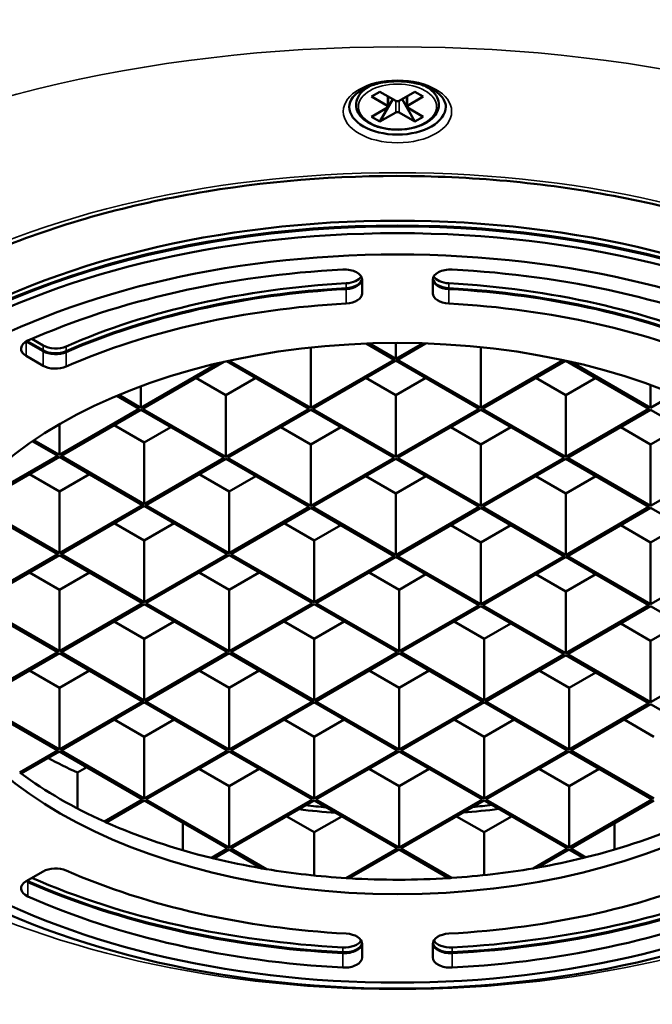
# Model space of a CAD drawing. Header units: millimetres. Extents: x 38 to 2514, y 38 to 1622.
# Tile 169 of 244: x 1673 to 1726, y 280 to 364. Entities that reach past the tile are written whole.
import ezdxf

# ---------------------------------------------------------------- set-up
doc = ezdxf.new("R2010")
doc.units = ezdxf.units.MM
doc.header["$LTSCALE"] = 7.692308
doc.layers.add('Visible (ISO)', color=7, linetype='Continuous', lineweight=50)
doc.layers.add('Visible Narrow (ISO)', color=7, linetype='Continuous', lineweight=35)

msp = doc.modelspace()

# ---------------------------------------------------------------- linework, layer by layer
at = {"layer": 'Visible (ISO)'}
for p, q in [((1702.338, 357.912), (1702.215, 357.841)), ((1706.982, 357.912), (1707.106, 357.841)), ((1703.175, 357.416), (1702.468, 357.007)), ((1702.468, 357.007), (1703.812, 356.232)), ((1703.175, 357.416), (1704.519, 356.64)), ((1704.271, 356.783), (1703.175, 354.884)), ((1703.87, 357.014), (1703.87, 356.15)), ((1706.145, 357.416), (1704.802, 356.64)), ((1705.049, 356.783), (1706.145, 354.884)), ((1705.45, 357.014), (1705.45, 356.15)), ((1706.852, 357.007), (1705.509, 356.232)), ((1706.852, 357.007), (1706.145, 357.416)), ((1703.812, 356.068), (1702.468, 355.293)), ((1705.509, 356.068), (1706.852, 355.293)), ((1703.175, 354.884), (1702.468, 355.293)), ((1704.519, 355.66), (1703.175, 354.884)), ((1704.802, 355.66), (1706.145, 354.884)), ((1706.852, 355.293), (1706.145, 354.884)), ((1701.66, 340.311), (1701.66, 341.471)), ((1707.66, 341.471), (1707.66, 340.311)), ((1673.14, 336.225), (1674.567, 335.402)), ((1673.213, 336.265), (1674.567, 335.483)), ((1673.612, 336.443), (1674.567, 335.892)), ((1702.007, 336.053), (1704.377, 334.684)), ((1704.519, 334.766), (1702.273, 336.062)), ((1704.519, 336.103), (1704.519, 334.766)), ((1706.78, 336.071), (1704.519, 334.766)), ((1704.66, 334.684), (1707.047, 336.062)), ((1673.14, 335.001), (1674.567, 334.177)), ((1697.306, 335.714), (1697.306, 330.602)), ((1711.731, 335.744), (1711.731, 330.602)), ((1689.442, 334.389), (1682.881, 330.602)), ((1683.023, 330.52), (1689.912, 334.498)), ((1690.174, 334.556), (1697.165, 330.52)), ((1697.306, 330.602), (1690.379, 334.601)), ((1704.377, 334.684), (1697.306, 330.602)), ((1697.448, 330.52), (1704.519, 334.602)), ((1704.519, 334.602), (1711.59, 330.52)), ((1711.731, 330.602), (1704.66, 334.684)), ((1718.735, 334.645), (1711.731, 330.602)), ((1711.873, 330.52), (1718.941, 334.601)), ((1718.949, 334.599), (1726.015, 330.52)), ((1726.156, 330.602), (1719.408, 334.498)), ((1690.094, 331.663), (1687.548, 333.133)), ((1692.639, 333.133), (1690.094, 331.663)), ((1704.519, 331.663), (1701.973, 333.133)), ((1707.064, 333.133), (1704.519, 331.663)), ((1718.944, 331.663), (1716.398, 333.133)), ((1721.489, 333.133), (1718.944, 331.663)), ((1726.156, 332.538), (1726.156, 330.602)), ((1682.881, 330.602), (1680.99, 331.694)), ((1682.881, 332.434), (1682.881, 330.602)), ((1690.094, 331.663), (1690.094, 326.437)), ((1704.519, 331.663), (1704.519, 326.437)), ((1718.944, 331.663), (1718.944, 326.437)), ((1728.166, 331.762), (1726.156, 330.602)), ((1680.826, 331.625), (1682.74, 330.52)), ((1682.74, 330.52), (1675.952, 326.601)), ((1676.093, 326.519), (1682.881, 330.438)), ((1682.881, 330.438), (1689.952, 326.356)), ((1690.094, 326.437), (1683.023, 330.52)), ((1697.165, 330.52), (1690.094, 326.437)), ((1690.235, 326.356), (1697.306, 330.438)), ((1697.306, 330.438), (1704.377, 326.356)), ((1704.519, 326.437), (1697.448, 330.52)), ((1711.59, 330.52), (1704.519, 326.437)), ((1704.66, 326.356), (1711.731, 330.438)), ((1711.731, 330.438), (1718.802, 326.356)), ((1718.944, 326.437), (1711.873, 330.52)), ((1726.015, 330.52), (1718.944, 326.437)), ((1719.085, 326.356), (1726.156, 330.438)), ((1726.156, 330.438), (1733.227, 326.356)), ((1675.952, 329.213), (1675.952, 326.601)), ((1683.164, 327.662), (1680.619, 329.132)), ((1685.427, 328.969), (1683.164, 327.662)), ((1697.306, 327.499), (1694.761, 328.969)), ((1699.852, 328.969), (1697.306, 327.499)), ((1711.731, 327.499), (1709.186, 328.969)), ((1714.277, 328.969), (1711.731, 327.499)), ((1726.156, 327.499), (1723.611, 328.969)), ((1728.702, 328.969), (1726.156, 327.499)), ((1673.655, 327.764), (1675.81, 326.519)), ((1675.952, 326.601), (1673.784, 327.852)), ((1683.164, 327.662), (1683.164, 322.437)), ((1697.306, 327.499), (1697.306, 322.273)), ((1711.731, 327.499), (1711.731, 322.273)), ((1726.156, 327.499), (1726.156, 322.273)), ((1675.81, 326.519), (1668.739, 322.437)), ((1668.881, 322.355), (1675.952, 326.437)), ((1675.952, 326.437), (1683.023, 322.355)), ((1683.164, 322.437), (1676.093, 326.519)), ((1689.952, 326.356), (1683.164, 322.437)), ((1683.306, 322.355), (1690.094, 326.274)), ((1690.094, 326.274), (1697.165, 322.192)), ((1697.306, 322.273), (1690.235, 326.356)), ((1704.377, 326.356), (1697.306, 322.273)), ((1697.448, 322.192), (1704.519, 326.274)), ((1704.519, 326.274), (1711.59, 322.192)), ((1711.731, 322.273), (1704.66, 326.356)), ((1718.802, 326.356), (1711.731, 322.273)), ((1711.873, 322.192), (1718.944, 326.274)), ((1718.944, 326.274), (1726.015, 322.192)), ((1726.156, 322.273), (1719.085, 326.356)), ((1733.227, 326.356), (1726.156, 322.273)), ((1675.952, 323.498), (1673.406, 324.968)), ((1678.497, 324.968), (1675.952, 323.498)), ((1690.377, 323.498), (1687.831, 324.968)), ((1692.639, 324.804), (1690.377, 323.498)), ((1704.519, 323.335), (1701.973, 324.804)), ((1707.064, 324.804), (1704.519, 323.335)), ((1718.944, 323.335), (1716.398, 324.804)), ((1721.489, 324.804), (1718.944, 323.335)), ((1675.952, 323.498), (1675.952, 318.272)), ((1690.377, 323.498), (1690.377, 318.272)), ((1704.519, 323.335), (1704.519, 318.109)), ((1718.944, 323.335), (1718.944, 318.109)), ((1668.739, 322.273), (1675.81, 318.191)), ((1675.952, 318.272), (1668.881, 322.355)), ((1683.023, 322.355), (1675.952, 318.272)), ((1676.093, 318.191), (1683.164, 322.273)), ((1683.164, 322.273), (1690.235, 318.191)), ((1690.377, 318.272), (1683.306, 322.355)), ((1697.165, 322.192), (1690.377, 318.272)), ((1690.518, 318.191), (1697.306, 322.11)), ((1697.306, 322.11), (1704.377, 318.027)), ((1704.519, 318.109), (1697.448, 322.192)), ((1711.59, 322.192), (1704.519, 318.109)), ((1704.66, 318.027), (1711.731, 322.11)), ((1711.731, 322.11), (1718.802, 318.027)), ((1718.944, 318.109), (1711.873, 322.192)), ((1726.015, 322.192), (1718.944, 318.109)), ((1719.085, 318.027), (1726.156, 322.11)), ((1726.156, 322.11), (1733.227, 318.027)), ((1683.164, 319.334), (1680.619, 320.804)), ((1685.71, 320.804), (1683.164, 319.334)), ((1697.589, 319.334), (1695.044, 320.804)), ((1699.852, 320.64), (1697.589, 319.334)), ((1711.731, 319.171), (1709.186, 320.64)), ((1714.277, 320.64), (1711.731, 319.171)), ((1726.156, 319.171), (1723.611, 320.64)), ((1728.702, 320.64), (1726.156, 319.171)), ((1683.164, 319.334), (1683.164, 314.108)), ((1697.589, 319.334), (1697.589, 314.108)), ((1711.731, 319.171), (1711.731, 313.945)), ((1726.156, 319.171), (1726.156, 313.945)), ((1675.81, 318.191), (1668.739, 314.108)), ((1668.881, 314.027), (1675.952, 318.109)), ((1675.952, 318.109), (1683.023, 314.027)), ((1683.164, 314.108), (1676.093, 318.191)), ((1690.235, 318.191), (1683.164, 314.108)), ((1683.306, 314.027), (1690.377, 318.109)), ((1690.377, 318.109), (1697.448, 314.027)), ((1697.589, 314.108), (1690.518, 318.191)), ((1704.377, 318.027), (1697.589, 314.108)), ((1697.731, 314.027), (1704.519, 317.946)), ((1704.519, 317.946), (1711.59, 313.863)), ((1711.731, 313.945), (1704.66, 318.027)), ((1718.802, 318.027), (1711.731, 313.945)), ((1711.873, 313.863), (1718.944, 317.946)), ((1718.944, 317.946), (1726.015, 313.863)), ((1726.156, 313.945), (1719.085, 318.027)), ((1733.227, 318.027), (1726.156, 313.945)), ((1675.952, 315.17), (1673.406, 316.639)), ((1678.497, 316.639), (1675.952, 315.17)), ((1690.377, 315.17), (1687.831, 316.639)), ((1692.922, 316.639), (1690.377, 315.17)), ((1704.802, 315.17), (1702.256, 316.639)), ((1707.064, 316.476), (1704.802, 315.17)), ((1718.944, 315.006), (1716.398, 316.476)), ((1721.489, 316.476), (1718.944, 315.006)), ((1675.952, 315.17), (1675.952, 309.944)), ((1690.377, 315.17), (1690.377, 309.944)), ((1704.802, 315.17), (1704.802, 309.944)), ((1718.944, 315.006), (1718.944, 309.781)), ((1668.739, 313.945), (1675.81, 309.863)), ((1675.952, 309.944), (1668.881, 314.027)), ((1683.023, 314.027), (1675.952, 309.944)), ((1676.093, 309.863), (1683.164, 313.945)), ((1683.164, 313.945), (1690.235, 309.863)), ((1690.377, 309.944), (1683.306, 314.027)), ((1697.448, 314.027), (1690.377, 309.944)), ((1690.518, 309.863), (1697.589, 313.945)), ((1697.589, 313.945), (1704.66, 309.863)), ((1704.802, 309.944), (1697.731, 314.027)), ((1711.59, 313.863), (1704.802, 309.944)), ((1704.943, 309.863), (1711.731, 313.782)), ((1711.731, 313.782), (1718.802, 309.699)), ((1718.944, 309.781), (1711.873, 313.863)), ((1726.015, 313.863), (1718.944, 309.781)), ((1719.085, 309.699), (1726.156, 313.782)), ((1726.156, 313.782), (1733.227, 309.699)), ((1683.164, 311.006), (1680.619, 312.475)), ((1685.71, 312.475), (1683.164, 311.006)), ((1697.589, 311.006), (1695.044, 312.475)), ((1700.135, 312.475), (1697.589, 311.006)), ((1712.014, 311.006), (1709.469, 312.475)), ((1714.277, 312.312), (1712.014, 311.006)), ((1726.156, 310.842), (1723.611, 312.312)), ((1728.702, 312.312), (1726.156, 310.842)), ((1683.164, 311.006), (1683.164, 305.78)), ((1697.589, 311.006), (1697.589, 305.78)), ((1712.014, 311.006), (1712.014, 305.78)), ((1726.156, 310.842), (1726.156, 305.617)), ((1675.81, 309.863), (1668.739, 305.78)), ((1668.881, 305.698), (1675.952, 309.781)), ((1675.952, 309.781), (1683.023, 305.698)), ((1683.164, 305.78), (1676.093, 309.863)), ((1690.235, 309.863), (1683.164, 305.78)), ((1683.306, 305.698), (1690.377, 309.781)), ((1690.377, 309.781), (1697.448, 305.698)), ((1697.589, 305.78), (1690.518, 309.863)), ((1704.66, 309.863), (1697.589, 305.78)), ((1697.731, 305.698), (1704.802, 309.781)), ((1704.802, 309.781), (1711.873, 305.698)), ((1712.014, 305.78), (1704.943, 309.863)), ((1718.802, 309.699), (1712.014, 305.78)), ((1712.156, 305.698), (1718.944, 309.618)), ((1718.944, 309.618), (1726.015, 305.535)), ((1726.156, 305.617), (1719.085, 309.699)), ((1733.227, 309.699), (1726.156, 305.617)), ((1675.952, 306.841), (1673.406, 308.311)), ((1678.497, 308.311), (1675.952, 306.841)), ((1690.377, 306.841), (1687.831, 308.311)), ((1692.922, 308.311), (1690.377, 306.841)), ((1704.802, 306.841), (1702.256, 308.311)), ((1707.347, 308.311), (1704.802, 306.841)), ((1719.227, 306.841), (1716.681, 308.311)), ((1721.489, 308.148), (1719.227, 306.841)), ((1675.952, 306.841), (1675.952, 301.616)), ((1690.377, 306.841), (1690.377, 301.616)), ((1704.802, 306.841), (1704.802, 301.616)), ((1719.227, 306.841), (1719.227, 301.616)), ((1668.739, 305.617), (1675.81, 301.534)), ((1675.952, 301.616), (1668.881, 305.698)), ((1683.023, 305.698), (1675.952, 301.616)), ((1676.093, 301.534), (1683.164, 305.617)), ((1683.164, 305.617), (1690.235, 301.534)), ((1690.377, 301.616), (1683.306, 305.698)), ((1697.448, 305.698), (1690.377, 301.616)), ((1690.518, 301.534), (1697.589, 305.617)), ((1697.589, 305.617), (1704.66, 301.534)), ((1704.802, 301.616), (1697.731, 305.698)), ((1711.873, 305.698), (1704.802, 301.616)), ((1704.943, 301.534), (1712.014, 305.617)), ((1712.014, 305.617), (1719.085, 301.534)), ((1719.227, 301.616), (1712.156, 305.698)), ((1726.015, 305.535), (1719.227, 301.616)), ((1719.368, 301.534), (1726.156, 305.453)), ((1726.156, 305.453), (1733.227, 301.371)), ((1683.164, 302.677), (1680.619, 304.147)), ((1685.71, 304.147), (1683.164, 302.677)), ((1697.589, 302.677), (1695.044, 304.147)), ((1700.135, 304.147), (1697.589, 302.677)), ((1712.014, 302.677), (1709.469, 304.147)), ((1714.56, 304.147), (1712.014, 302.677)), ((1726.439, 302.677), (1723.893, 304.147)), ((1683.164, 302.677), (1683.164, 297.452)), ((1697.589, 302.677), (1697.589, 297.452)), ((1712.014, 302.677), (1712.014, 297.452)), ((1675.81, 301.534), (1672.582, 299.671)), ((1672.706, 299.579), (1675.952, 301.453)), ((1675.952, 301.453), (1683.023, 297.37)), ((1683.164, 297.452), (1676.093, 301.534)), ((1690.235, 301.534), (1683.164, 297.452)), ((1683.306, 297.37), (1690.377, 301.453)), ((1690.377, 301.453), (1697.448, 297.37)), ((1697.589, 297.452), (1690.518, 301.534)), ((1704.66, 301.534), (1697.589, 297.452)), ((1697.731, 297.37), (1704.802, 301.453)), ((1704.802, 301.453), (1711.873, 297.37)), ((1712.014, 297.452), (1704.943, 301.534)), ((1719.085, 301.534), (1712.014, 297.452)), ((1712.156, 297.37), (1719.227, 301.453)), ((1719.227, 301.453), (1726.298, 297.37)), ((1726.439, 297.452), (1719.368, 301.534)), ((1677.498, 299.651), (1678.285, 300.105)), ((1690.377, 298.513), (1687.831, 299.983)), ((1692.922, 299.983), (1690.377, 298.513)), ((1704.802, 298.513), (1702.256, 299.983)), ((1707.347, 299.983), (1704.802, 298.513)), ((1719.227, 298.513), (1716.681, 299.983)), ((1721.772, 299.983), (1719.227, 298.513)), ((1677.498, 299.651), (1677.498, 296.601)), ((1690.377, 298.513), (1690.377, 293.288)), ((1704.802, 298.513), (1704.802, 293.288)), ((1719.227, 298.513), (1719.227, 293.288)), ((1683.023, 297.37), (1679.777, 295.496)), ((1679.936, 295.425), (1683.164, 297.288)), ((1683.164, 297.288), (1690.235, 293.206)), ((1690.377, 293.288), (1683.306, 297.37)), ((1697.448, 297.37), (1690.377, 293.288)), ((1690.518, 293.206), (1697.589, 297.288)), ((1697.589, 297.288), (1704.66, 293.206)), ((1704.802, 293.288), (1697.731, 297.37)), ((1711.873, 297.37), (1704.802, 293.288)), ((1704.943, 293.206), (1712.014, 297.288)), ((1712.014, 297.288), (1719.085, 293.206)), ((1719.227, 293.288), (1712.156, 297.37)), ((1726.298, 297.37), (1719.227, 293.288)), ((1719.368, 293.206), (1726.439, 297.288)), ((1697.589, 294.594), (1695.256, 295.941)), ((1699.923, 295.941), (1697.589, 294.594)), ((1712.014, 294.594), (1709.681, 295.941)), ((1714.348, 295.941), (1712.014, 294.594)), ((1686.437, 295.399), (1686.437, 293.063)), ((1723.077, 295.347), (1723.077, 293.12)), ((1697.589, 294.594), (1697.589, 290.921)), ((1712.014, 294.594), (1712.014, 290.951)), ((1690.235, 293.206), (1688.864, 292.414)), ((1689.063, 292.366), (1690.377, 293.124)), ((1690.377, 293.124), (1693.142, 291.528)), ((1693.541, 291.461), (1690.518, 293.206)), ((1704.66, 293.206), (1700.315, 290.697)), ((1700.571, 290.682), (1704.802, 293.124)), ((1704.802, 293.124), (1709.005, 290.697)), ((1709.26, 290.714), (1704.943, 293.206)), ((1719.085, 293.206), (1716.179, 291.528)), ((1716.584, 291.599), (1719.227, 293.124)), ((1719.227, 293.124), (1720.457, 292.414)), ((1720.655, 292.463), (1719.368, 293.206)), ((1674.567, 291.264), (1673.14, 290.44)), ((1701.66, 283.97), (1701.66, 285.129)), ((1707.66, 285.129), (1707.66, 283.97))]:
    msp.add_line(p, q, dxfattribs=at)
for centre, major_axis, start_param, end_param in [((1704.66, 319.844), (-91.859, 0), 3.526237, 5.898541), ((1704.66, 356.15), (4.1, 0), 3.141593, 6.283185), ((1703.67, 356.15), (0.2, 0), 5.497787, 7.068583), ((1704.66, 356.722), (0.2, 0), 3.926991, 5.497787), ((1705.65, 356.15), (-0.2, 0), 5.497787, 7.068583), ((1704.66, 355.578), (-0.2, 0), 3.926991, 5.497787), ((1704.66, 314.027), (-55.5, 0), 3.140319, 6.284459), ((1704.66, 313.945), (55.5, 0), 0, 3.141593), ((1704.66, 314.435), (-55.5, 0), 3.141593, 6.283185), ((1704.66, 312.72), (-51.5, 0), 4.802511, 5.367418), ((1700.16, 341.471), (1.5, 0), 0, 1.660918), ((1700.16, 342.026), (1.5, 0), 4.806277, 5.956978), ((1709.16, 341.471), (-1.5, 0), 4.622267, 6.283185), ((1709.16, 342.026), (-1.5, 0), 0.326207, 1.476908), ((1704.66, 312.72), (-51.5, 0), 4.05736, 4.622267), ((1704.66, 314.435), (46.5, 0), 1.664684, 2.22036), ((1700.16, 341.617), (1.5, 0), 4.806277, 6.198333), ((1700.16, 341.536), (1.5, 0), 4.806277, 6.245567), ((1709.16, 341.536), (-1.5, 0), 0.037619, 1.476908), ((1709.16, 341.617), (-1.5, 0), 0.084852, 1.476908), ((1704.66, 314.435), (46.5, 0), 0.921232, 1.476908), ((1704.66, 314.027), (46.5, 0), 1.664684, 2.22036), ((1704.66, 313.945), (-46.5, 0), 4.806277, 5.361953), ((1700.16, 340.311), (1.5, 0), 4.806277, 6.283185), ((1709.16, 340.311), (-1.5, 0), 0, 1.476908), ((1704.66, 314.027), (46.5, 0), 0.921232, 1.476908), ((1704.66, 313.945), (-46.5, 0), 4.062825, 4.618501), ((1704.66, 312.72), (-46.5, 0), 4.806277, 5.361953), ((1704.66, 312.72), (-46.5, 0), 4.062825, 4.618501), ((1674.201, 335.613), (-1.5, 0), 5.367418, 7.068583), ((1675.628, 336.504), (1.5, 0), 3.926991, 5.361953), ((1675.628, 336.096), (1.5, 0), 3.926991, 5.361953), ((1675.628, 336.014), (1.5, 0), 3.926991, 5.361953), ((1675.628, 334.789), (-1.5, 0), 0.785398, 2.22036), ((1704.66, 319.416), (43.7, 0), 3.965902, 4.041658), ((1704.66, 313.945), (40.5, 0), 3.79824, 3.803218), ((1704.66, 313.945), (40.5, 0), 3.803218, 4.050763), ((1704.66, 319.824), (-40.5, 0), 1.377402, 1.420623), ((1704.66, 319.416), (40.5, 0), 4.850182, 4.92647), ((1704.66, 319.824), (-40.5, 0), 1.72934, 1.77013), ((1704.66, 319.416), (40.5, 0), 4.50419, 4.582738), ((1704.66, 313.945), (40.5, 0), 4.050763, 4.055741), ((1704.66, 313.945), (40.5, 0), 4.055741, 4.311721), ((1704.66, 313.945), (40.5, 0), 5.118379, 5.374015), ((1704.66, 313.945), (40.5, 0), 4.311721, 4.317054), ((1704.66, 313.945), (40.5, 0), 5.011236, 5.113057), ((1704.66, 313.945), (40.5, 0), 5.113057, 5.118379), ((1675.628, 290.651), (1.5, 0), 0.921232, 2.356194), ((1704.66, 313.945), (40.5, 0), 4.317054, 4.424), ((1704.66, 313.945), (40.5, 0), 5.000778, 5.011236), ((1704.66, 314.435), (51.5, 0), 4.065295, 4.622267), ((1704.66, 312.72), (46.5, 0), 4.062825, 4.618501), ((1704.66, 313.945), (40.5, 0), 4.424, 4.434261), ((1704.66, 313.945), (40.5, 0), 4.434261, 4.604893), ((1704.66, 313.945), (40.5, 0), 4.819885, 4.826209), ((1704.66, 312.72), (46.5, 0), 4.806277, 5.361953), ((1704.66, 313.945), (40.5, 0), 4.826209, 5.000778), ((1704.66, 314.435), (51.5, 0), 4.802511, 5.359483), ((1674.201, 289.827), (-1.5, 0), 5.497787, 7.198952), ((1674.201, 291.052), (1.5, 0), 3.926991, 4.05736), ((1674.201, 291.134), (1.5, 0), 3.993707, 4.05736), ((1704.66, 314.027), (51.5, 0), 4.05736, 4.622267), ((1704.66, 313.945), (51.5, 0), 4.05736, 4.622267), ((1704.66, 313.945), (40.5, 0), 4.604893, 4.61125), ((1704.66, 313.945), (40.5, 0), 4.61125, 4.819885), ((1704.66, 314.027), (51.5, 0), 4.802511, 5.367418), ((1704.66, 313.945), (51.5, 0), 4.802511, 5.367418), ((1704.66, 312.72), (51.5, 0), 4.05736, 4.622267), ((1704.66, 312.72), (51.5, 0), 4.802511, 5.367418), ((1700.16, 285.129), (1.5, 0), 0, 1.476908), ((1709.16, 285.129), (-1.5, 0), 4.806277, 6.283185), ((1700.16, 285.685), (1.5, 0), 4.622267, 5.956978), ((1700.16, 285.276), (1.5, 0), 4.622267, 6.198333), ((1700.16, 285.195), (1.5, 0), 4.622267, 6.245567), ((1709.16, 285.195), (-1.5, 0), 0.037619, 1.660918), ((1709.16, 285.276), (-1.5, 0), 0.084852, 1.660918), ((1709.16, 285.685), (-1.5, 0), 0.326207, 1.660918), ((1700.16, 283.97), (1.5, 0), 4.622267, 6.283185), ((1709.16, 283.97), (-1.5, 0), 0, 1.660918)]:
    msp.add_ellipse(centre, major_axis=major_axis, ratio=0.57735, start_param=start_param, end_param=end_param, dxfattribs=at)
for centre, major_axis in [((1704.66, 313.373), (55.5, 0)), ((1704.66, 312.72), (-53.5, 0)), ((1704.66, 312.72), (-40.5, 0))]:
    msp.add_ellipse(centre, major_axis=major_axis, ratio=0.57735, dxfattribs=at)
for points, knots in [([(1700.56, 356.15), (1700.56, 356.406), (1700.653, 356.672), (1701.028, 357.145), (1701.254, 357.345), (1701.812, 357.695), (1702.139, 357.848), (1702.87, 358.094), (1703.275, 358.187), (1704.123, 358.299), (1704.567, 358.318), (1705.443, 358.278), (1705.875, 358.218), (1706.678, 358.03), (1707.05, 357.901), (1707.693, 357.595), (1707.965, 357.418), (1708.39, 357.043), (1708.541, 356.847), (1708.721, 356.484), (1708.76, 356.316), (1708.76, 356.15)], [3.926991, 3.926991, 3.926991, 3.926991, 4.356465, 4.356465, 4.670437, 4.670437, 4.969857, 4.969857, 5.27223, 5.27223, 5.577683, 5.577683, 5.883777, 5.883777, 6.187848, 6.187848, 6.488172, 6.488172, 6.790283, 6.790283, 7.068583, 7.068583, 7.068583, 7.068583]), ([(1702.215, 357.841), (1701.94, 357.682), (1701.707, 357.496), (1701.356, 357.082), (1701.235, 356.856), (1701.128, 356.402), (1701.132, 356.176), (1701.251, 355.743), (1701.365, 355.536), (1701.694, 355.144), (1701.918, 354.962), (1702.451, 354.645), (1702.764, 354.513), (1703.441, 354.314), (1703.805, 354.248), (1704.549, 354.187), (1704.928, 354.192), (1705.666, 354.273), (1706.024, 354.348), (1706.684, 354.563), (1706.987, 354.704), (1707.505, 355.039), (1707.72, 355.235), (1708.031, 355.661), (1708.13, 355.89), (1708.195, 356.344), (1708.171, 356.566), (1708.015, 356.993), (1707.882, 357.197), (1707.541, 357.552), (1707.338, 357.707), (1707.106, 357.841)], [4.712389, 4.712389, 4.712389, 4.712389, 5.041986, 5.041986, 5.361976, 5.361976, 5.655057, 5.655057, 5.949661, 5.949661, 6.269394, 6.269394, 6.598926, 6.598926, 6.927652, 6.927652, 7.25509, 7.25509, 7.582631, 7.582631, 7.91159, 7.91159, 8.240797, 8.240797, 8.556669, 8.556669, 8.846776, 8.846776, 9.145476, 9.145476, 9.424778, 9.424778, 9.424778, 9.424778]), ([(1646.16, 317.129), (1646.16, 320.734), (1647.216, 324.349), (1651.35, 331.148), (1654.346, 334.336), (1661.941, 339.976), (1666.498, 342.441), (1676.757, 346.44), (1682.457, 347.975), (1694.433, 349.948), (1700.709, 350.384), (1713.188, 350.105), (1719.388, 349.39), (1731.07, 346.886), (1736.549, 345.098), (1746.221, 340.655), (1750.414, 338.002), (1757.12, 332.131), (1759.625, 328.915), (1762.504, 322.821), (1763.16, 319.974), (1763.16, 317.129)], [3.926991, 3.926991, 3.926991, 3.926991, 4.26451, 4.26451, 4.587877, 4.587877, 4.903862, 4.903862, 5.219793, 5.219793, 5.536452, 5.536452, 5.853346, 5.853346, 6.169858, 6.169858, 6.485616, 6.485616, 6.802278, 6.802278, 7.068583, 7.068583, 7.068583, 7.068583]), ([(1619.303, 339.445), (1615.579, 334.134), (1613.315, 328.441), (1612.016, 316.999), (1612.929, 311.263), (1617.764, 300.244), (1621.708, 294.966), (1632.259, 285.351), (1638.904, 281.028), (1654.197, 273.817), (1662.848, 270.933), (1681.263, 266.894), (1691.024, 265.739), (1710.674, 265.268), (1720.561, 265.951), (1739.47, 269.088), (1748.491, 271.543), (1764.761, 277.987), (1772.008, 281.977), (1783.98, 291.113), (1788.707, 296.257), (1795.094, 307.159), (1796.78, 312.912), (1796.938, 324.36), (1795.459, 330.041), (1791.779, 336.782), (1790.943, 338.125), (1790.017, 339.445)], [1.97155, 1.97155, 1.97155, 1.97155, 2.290767, 2.290767, 2.604308, 2.604308, 2.920933, 2.920933, 3.242142, 3.242142, 3.563965, 3.563965, 3.885482, 3.885482, 4.20683, 4.20683, 4.528279, 4.528279, 4.850036, 4.850036, 5.171644, 5.171644, 5.489836, 5.489836, 5.803083, 5.803083, 5.882432, 5.882432, 5.882432, 5.882432])]:
    msp.add_open_spline(points, degree=3, knots=knots, dxfattribs=at)
at = {"layer": 'Visible Narrow (ISO)'}
for p, q in [((1703.812, 357.048), (1703.812, 356.232)), ((1705.509, 357.048), (1705.509, 356.232)), ((1704.519, 355.66), (1704.519, 356.64)), ((1704.802, 355.66), (1704.802, 356.64)), ((1700.301, 340.755), (1700.301, 341.163)), ((1709.02, 340.755), (1709.02, 341.163)), ((1700.301, 339.449), (1700.301, 340.674)), ((1709.02, 339.449), (1709.02, 340.674)), ((1673.14, 335.001), (1673.14, 336.225)), ((1674.567, 335.483), (1674.567, 335.892)), ((1674.567, 334.177), (1674.567, 335.402)), ((1676.535, 335.406), (1676.535, 335.814)), ((1676.535, 334.1), (1676.535, 335.324)), ((1673.287, 290.447), (1673.287, 290.525)), ((1673.287, 289.141), (1673.287, 290.365)), ((1700.025, 284.414), (1700.025, 284.822)), ((1700.025, 283.107), (1700.025, 284.332)), ((1709.295, 284.414), (1709.295, 284.822)), ((1709.295, 283.107), (1709.295, 284.332))]:
    msp.add_line(p, q, dxfattribs=at)
for centre, major_axis, start_param, end_param in [((1704.66, 319.496), (-92.086, 0), 3.526237, 5.898541), ((1704.66, 356.429), (-3.459, 0), 5.439379, 5.497787), ((1704.66, 356.429), (-3.459, 0), 3.926991, 3.985399)]:
    msp.add_ellipse(centre, major_axis=major_axis, ratio=0.57735, start_param=start_param, end_param=end_param, dxfattribs=at)
for centre, major_axis in [((1704.66, 318.379), (-91.64, 0)), ((1704.66, 315.905), (78.5, 0)), ((1704.66, 355.742), (4.6, 0)), ((1704.66, 356.15), (3.317, 0)), ((1704.66, 315.905), (-60, 0))]:
    msp.add_ellipse(centre, major_axis=major_axis, ratio=0.57735, dxfattribs=at)

doc.saveas('drawing.dxf')
